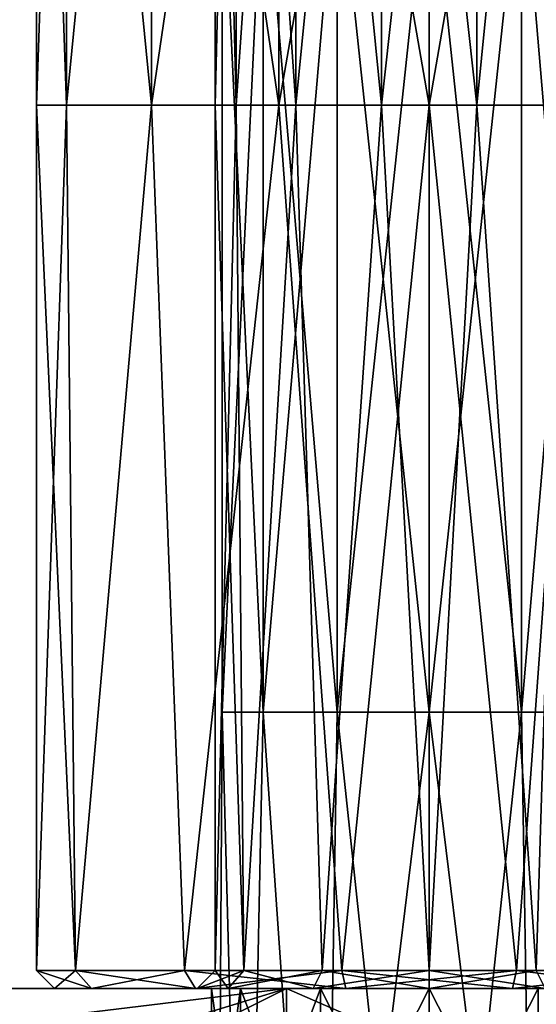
# Model space of a CAD drawing. Extents: x -90 to 358, y -508 to 4.
# Tile 4 of 21: x 57 to 71, y -490 to -463. Entities that reach past the tile are written whole.
import ezdxf

# ---------------------------------------------------------------- set-up
doc = ezdxf.new("R2010")
doc.units = 0
doc.header["$LTSCALE"] = 52.148148
for name, color, linetype in [('100', 7, 'CONTINUOUS'), ('101', 7, 'CONTINUOUS'), ('102', 7, 'CONTINUOUS'), ('103', 7, 'CONTINUOUS'), ('110', 7, 'CONTINUOUS'), ('111', 7, 'CONTINUOUS'), ('117', 7, 'CONTINUOUS'), ('122', 7, 'CONTINUOUS'), ('123', 7, 'CONTINUOUS'), ('125', 7, 'CONTINUOUS'), ('126', 7, 'CONTINUOUS'), ('64', 7, 'CONTINUOUS'), ('70', 7, 'CONTINUOUS'), ('90', 7, 'CONTINUOUS'), ('92', 7, 'CONTINUOUS'), ('93', 7, 'CONTINUOUS'), ('94', 7, 'CONTINUOUS'), ('95', 7, 'CONTINUOUS')]:
    doc.layers.add(name, color=color, linetype=linetype)

msp = doc.modelspace()

# ---------------------------------------------------------------- linework, layer by layer
at = {"layer": '100', "linetype": 'CONTINUOUS'}
for points in [[(57.5, -490), (58.54, -490, 4.556), (57, -489.5), (57.5, -490)], [(57, -489.5), (58.54, -490, 4.556), (58.089, -489.5, 4.773), (57, -489.5)], [(58.54, -490, 4.556), (61.453, -490, 8.209), (58.089, -489.5, 4.773), (58.54, -490, 4.556)], [(61.453, -490, 8.209), (61.142, -489.5, 8.6), (58.089, -489.5, 4.773), (61.453, -490, 8.209)], [(61.453, -490, 8.209), (65.664, -490, 10.237), (61.142, -489.5, 8.6), (61.453, -490, 8.209)], [(65.664, -490, 10.237), (65.552, -489.5, 10.724), (61.142, -489.5, 8.6), (65.664, -490, 10.237)], [(65.664, -490, 10.237), (70.336, -490, 10.237), (65.552, -489.5, 10.724), (65.664, -490, 10.237)], [(70.336, -490, 10.237), (70.448, -489.5, 10.724), (65.552, -489.5, 10.724), (70.336, -490, 10.237)], [(70.336, -490, 10.237), (74.547, -490, 8.209), (70.448, -489.5, 10.724), (70.336, -490, 10.237)], [(74.547, -490, 8.209), (74.858, -489.5, 8.6), (70.448, -489.5, 10.724), (74.547, -490, 8.209)]]:
    msp.add_3dface(points, dxfattribs=at)
at = {"layer": '101', "linetype": 'CONTINUOUS'}
for points in [[(57.5, -490), (57, -489.5), (58.089, -489.5, -4.773), (57.5, -490)], [(58.54, -490, -4.556), (57.5, -490), (58.089, -489.5, -4.773), (58.54, -490, -4.556)], [(58.54, -490, -4.556), (58.089, -489.5, -4.773), (61.142, -489.5, -8.6), (58.54, -490, -4.556)], [(61.453, -490, -8.209), (58.54, -490, -4.556), (61.142, -489.5, -8.6), (61.453, -490, -8.209)], [(61.453, -490, -8.209), (61.142, -489.5, -8.6), (65.552, -489.5, -10.724), (61.453, -490, -8.209)], [(65.664, -490, -10.237), (61.453, -490, -8.209), (65.552, -489.5, -10.724), (65.664, -490, -10.237)], [(65.664, -490, -10.237), (65.552, -489.5, -10.724), (70.448, -489.5, -10.724), (65.664, -490, -10.237)], [(70.336, -490, -10.237), (65.664, -490, -10.237), (70.448, -489.5, -10.724), (70.336, -490, -10.237)], [(74.547, -490, -8.209), (70.336, -490, -10.237), (74.858, -489.5, -8.6), (74.547, -490, -8.209)], [(70.336, -490, -10.237), (70.448, -489.5, -10.724), (74.858, -489.5, -8.6), (70.336, -490, -10.237)]]:
    msp.add_3dface(points, dxfattribs=at)
at = {"layer": '102', "linetype": 'CONTINUOUS'}
for points in [[(62.371, -490, 3.25), (61.5, -490), (62.804, -489.5, 3), (62.371, -490, 3.25)], [(61.5, -490), (62, -489.5), (62.804, -489.5, 3), (61.5, -490)], [(64.75, -490, 5.629), (62.371, -490, 3.25), (65, -489.5, 5.196), (64.75, -490, 5.629)], [(62.371, -490, 3.25), (62.804, -489.5, 3), (65, -489.5, 5.196), (62.371, -490, 3.25)], [(68, -490, 6.5), (64.75, -490, 5.629), (68, -489.5, 6), (68, -490, 6.5)], [(64.75, -490, 5.629), (65, -489.5, 5.196), (68, -489.5, 6), (64.75, -490, 5.629)], [(71.25, -490, 5.629), (68, -490, 6.5), (71, -489.5, 5.196), (71.25, -490, 5.629)], [(68, -490, 6.5), (68, -489.5, 6), (71, -489.5, 5.196), (68, -490, 6.5)], [(71.25, -490, 5.629), (71, -489.5, 5.196), (73.196, -489.5, 3), (71.25, -490, 5.629)]]:
    msp.add_3dface(points, dxfattribs=at)
at = {"layer": '103', "linetype": 'CONTINUOUS'}
for points in [[(61.5, -490), (62.371, -490, -3.25), (62, -489.5), (61.5, -490)], [(62, -489.5), (62.371, -490, -3.25), (62.804, -489.5, -3), (62, -489.5)], [(62.371, -490, -3.25), (64.75, -490, -5.629), (62.804, -489.5, -3), (62.371, -490, -3.25)], [(64.75, -490, -5.629), (65, -489.5, -5.196), (62.804, -489.5, -3), (64.75, -490, -5.629)], [(64.75, -490, -5.629), (68, -490, -6.5), (65, -489.5, -5.196), (64.75, -490, -5.629)], [(68, -490, -6.5), (68, -489.5, -6), (65, -489.5, -5.196), (68, -490, -6.5)], [(68, -490, -6.5), (71.25, -490, -5.629), (68, -489.5, -6), (68, -490, -6.5)], [(71.25, -490, -5.629), (71, -489.5, -5.196), (68, -489.5, -6), (71.25, -490, -5.629)]]:
    msp.add_3dface(points, dxfattribs=at)
at = {"layer": '110', "color": 8, "linetype": 'CONTINUOUS'}
for points in [[(52, -490, -25), (64, -496, -25), (43.515, -492.485, -25), (52, -490, -25)], [(64, -490, -25), (64, -496, -25), (52, -490, -25), (64, -490, -25)]]:
    msp.add_3dface(points, dxfattribs=at)
at = {"layer": '111', "color": 8, "linetype": 'CONTINUOUS'}
for points in [[(43.515, -492.485, 25), (47.408, -495.087, 25), (64, -490, 25), (43.515, -492.485, 25)], [(52, -490, 25), (43.515, -492.485, 25), (64, -490, 25), (52, -490, 25)], [(47.408, -495.087, 25), (52, -496, 25), (64, -490, 25), (47.408, -495.087, 25)], [(52, -496, 25), (64, -496, 25), (64, -490, 25), (52, -496, 25)]]:
    msp.add_3dface(points, dxfattribs=at)
at = {"layer": '117', "color": 8, "linetype": 'CONTINUOUS'}
for points in [[(64, -490, -25), (52, -490, -25), (52, -490, -8.333), (64, -490, -25)], [(64, -490, -25), (52, -490, -8.333), (77.759, -490, -7.811), (64, -490, -25)], [(52, -490, 25), (64, -490, 25), (77.759, -490, 7.811), (52, -490, 25)], [(52, -490, 25), (77.759, -490, 7.811), (52, -490, 23.498), (52, -490, 25)], [(52, -490, 23.498), (77.759, -490, 7.811), (52, -490, 8.333), (52, -490, 23.498)], [(52, -490, 8.333), (77.759, -490, 7.811), (68, -490, 6.1), (52, -490, 8.333)], [(52, -490, -0.763), (52, -490, 8.333), (61.9, -490), (52, -490, -0.763)], [(52, -490, 8.333), (68, -490, 6.1), (64.95, -490, 5.283), (52, -490, 8.333)], [(61.9, -490), (52, -490, 8.333), (62.717, -490, 3.05), (61.9, -490)], [(62.717, -490, 3.05), (52, -490, 8.333), (64.95, -490, 5.283), (62.717, -490, 3.05)], [(52, -490, -8.333), (52, -490, -0.763), (64.95, -490, -5.283), (52, -490, -8.333)], [(64.95, -490, -5.283), (52, -490, -0.763), (62.717, -490, -3.05), (64.95, -490, -5.283)], [(62.717, -490, -3.05), (52, -490, -0.763), (61.9, -490), (62.717, -490, -3.05)], [(77.759, -490, -7.811), (52, -490, -8.333), (68, -490, -6.1), (77.759, -490, -7.811)], [(68, -490, -6.1), (52, -490, -8.333), (64.95, -490, -5.283), (68, -490, -6.1)], [(68, -490, 6.1), (77.759, -490, 7.811), (71.05, -490, 5.283), (68, -490, 6.1)], [(71.05, -490, -5.283), (77.759, -490, -7.811), (68, -490, -6.1), (71.05, -490, -5.283)]]:
    msp.add_3dface(points, dxfattribs=at)
at = {"layer": '122', "color": 8, "linetype": 'CONTINUOUS'}
for points in [[(62.717, -496, 3.05), (61.9, -496), (62.717, -490, 3.05), (62.717, -496, 3.05)], [(61.9, -496), (62.717, -496, -3.05), (61.9, -490), (61.9, -496)], [(61.9, -496), (61.9, -490), (62.717, -490, 3.05), (61.9, -496)], [(62.717, -496, -3.05), (62.717, -490, -3.05), (61.9, -490), (62.717, -496, -3.05)], [(64.95, -496, 5.283), (62.717, -496, 3.05), (64.95, -490, 5.283), (64.95, -496, 5.283)], [(62.717, -496, 3.05), (62.717, -490, 3.05), (64.95, -490, 5.283), (62.717, -496, 3.05)], [(62.717, -496, -3.05), (64.95, -496, -5.283), (62.717, -490, -3.05), (62.717, -496, -3.05)], [(64.95, -496, -5.283), (64.95, -490, -5.283), (62.717, -490, -3.05), (64.95, -496, -5.283)], [(68, -496, 6.1), (64.95, -496, 5.283), (68, -490, 6.1), (68, -496, 6.1)], [(68, -490, 6.1), (64.95, -496, 5.283), (64.95, -490, 5.283), (68, -490, 6.1)], [(64.95, -496, -5.283), (68, -496, -6.1), (64.95, -490, -5.283), (64.95, -496, -5.283)], [(68, -496, -6.1), (68, -490, -6.1), (64.95, -490, -5.283), (68, -496, -6.1)]]:
    msp.add_3dface(points, dxfattribs=at)
at = {"layer": '123', "color": 8, "linetype": 'CONTINUOUS'}
for points in [[(71.05, -496, 5.283), (68, -496, 6.1), (71.05, -490, 5.283), (71.05, -496, 5.283)], [(68, -496, 6.1), (68, -490, 6.1), (71.05, -490, 5.283), (68, -496, 6.1)], [(68, -496, -6.1), (71.05, -496, -5.283), (68, -490, -6.1), (68, -496, -6.1)], [(71.05, -496, -5.283), (71.05, -490, -5.283), (68, -490, -6.1), (71.05, -496, -5.283)]]:
    msp.add_3dface(points, dxfattribs=at)
at = {"layer": '125', "color": 8, "linetype": 'CONTINUOUS'}
for points in [[(64, -490, 25), (64, -496, 25), (77.759, -490, 7.811), (64, -490, 25)], [(64, -496, 25), (77.759, -496, 7.811), (77.759, -490, 7.811), (64, -496, 25)]]:
    msp.add_3dface(points, dxfattribs=at)
at = {"layer": '126', "color": 8, "linetype": 'CONTINUOUS'}
for points in [[(64, -496, -25), (64, -490, -25), (77.759, -496, -7.811), (64, -496, -25)], [(77.759, -496, -7.811), (64, -490, -25), (77.759, -490, -7.811), (77.759, -496, -7.811)]]:
    msp.add_3dface(points, dxfattribs=at)
at = {"layer": '64', "color": 8, "linetype": 'CONTINUOUS'}
for points in [[(63.348, -482.263, -3.71), (62.199, -482.263, -1.324), (63.348, -458.002, -3.71), (63.348, -482.263, -3.71)], [(62.199, -482.263, -1.324), (62.199, -482.263, 1.324), (62.199, -458.002, -1.324), (62.199, -482.263, -1.324)], [(63.348, -458.002, -3.71), (62.199, -482.263, -1.324), (62.199, -458.002, -1.324), (63.348, -458.002, -3.71)], [(62.199, -482.263, 1.324), (63.348, -482.263, 3.71), (62.199, -458.002, 1.324), (62.199, -482.263, 1.324)], [(62.199, -458.002, -1.324), (62.199, -482.263, 1.324), (62.199, -458.002, 1.324), (62.199, -458.002, -1.324)], [(62.199, -458.002, 1.324), (63.348, -482.263, 3.71), (63.348, -458.002, 3.71), (62.199, -458.002, 1.324)], [(65.418, -482.263, -5.361), (63.348, -482.263, -3.71), (65.418, -458.002, -5.361), (65.418, -482.263, -5.361)], [(65.418, -458.002, -5.361), (63.348, -482.263, -3.71), (63.348, -458.002, -3.71), (65.418, -458.002, -5.361)], [(63.348, -482.263, 3.71), (65.418, -482.263, 5.361), (63.348, -458.002, 3.71), (63.348, -482.263, 3.71)], [(63.348, -458.002, 3.71), (65.418, -482.263, 5.361), (65.418, -458.002, 5.361), (63.348, -458.002, 3.71)], [(68, -482.263, -5.95), (65.418, -482.263, -5.361), (68, -458.002, -5.95), (68, -482.263, -5.95)], [(68, -458.002, -5.95), (65.418, -482.263, -5.361), (65.418, -458.002, -5.361), (68, -458.002, -5.95)], [(65.418, -482.263, 5.361), (68, -482.263, 5.95), (65.418, -458.002, 5.361), (65.418, -482.263, 5.361)], [(65.418, -458.002, 5.361), (68, -482.263, 5.95), (68, -458.002, 5.95), (65.418, -458.002, 5.361)], [(62.199, -482.263, 1.324), (62.199, -482.263, -1.324), (62.05, -506.5, 0), (62.199, -482.263, 1.324)], [(62.05, -506.5, 0), (62.199, -482.263, -1.324), (62.847, -506.5, -2.975), (62.05, -506.5, 0)], [(62.847, -506.5, 2.975), (62.199, -482.263, 1.324), (62.05, -506.5, 0), (62.847, -506.5, 2.975)], [(62.199, -482.263, -1.324), (63.348, -482.263, -3.71), (62.847, -506.5, -2.975), (62.199, -482.263, -1.324)], [(63.348, -482.263, 3.71), (62.199, -482.263, 1.324), (62.847, -506.5, 2.975), (63.348, -482.263, 3.71)], [(62.847, -506.5, -2.975), (63.348, -482.263, -3.71), (65.025, -506.5, -5.153), (62.847, -506.5, -2.975)], [(65.025, -506.5, 5.153), (63.348, -482.263, 3.71), (62.847, -506.5, 2.975), (65.025, -506.5, 5.153)], [(63.348, -482.263, -3.71), (65.418, -482.263, -5.361), (65.025, -506.5, -5.153), (63.348, -482.263, -3.71)], [(65.418, -482.263, 5.361), (63.348, -482.263, 3.71), (65.025, -506.5, 5.153), (65.418, -482.263, 5.361)], [(68, -482.263, -5.95), (68, -506.5, -5.95), (65.025, -506.5, -5.153), (68, -482.263, -5.95)], [(65.418, -482.263, -5.361), (68, -482.263, -5.95), (65.025, -506.5, -5.153), (65.418, -482.263, -5.361)], [(68, -506.5, 5.95), (65.418, -482.263, 5.361), (65.025, -506.5, 5.153), (68, -506.5, 5.95)], [(68, -482.263, 5.95), (65.418, -482.263, 5.361), (68, -506.5, 5.95), (68, -482.263, 5.95)]]:
    msp.add_3dface(points, dxfattribs=at)
at = {"layer": '70', "color": 8, "linetype": 'CONTINUOUS'}
for points in [[(68, -482.263, -5.95), (68, -458.002, -5.95), (70.582, -458.002, -5.361), (68, -482.263, -5.95)], [(70.582, -482.263, -5.361), (68, -482.263, -5.95), (70.582, -458.002, -5.361), (70.582, -482.263, -5.361)], [(68, -458.002, 5.95), (68, -482.263, 5.95), (70.582, -482.263, 5.361), (68, -458.002, 5.95)], [(68, -458.002, 5.95), (70.582, -482.263, 5.361), (70.582, -458.002, 5.361), (68, -458.002, 5.95)], [(70.582, -482.263, 5.361), (72.652, -482.263, 3.71), (70.582, -458.002, 5.361), (70.582, -482.263, 5.361)], [(70.582, -458.002, 5.361), (72.652, -482.263, 3.71), (72.652, -458.002, 3.71), (70.582, -458.002, 5.361)], [(72.652, -482.263, -3.71), (70.582, -482.263, -5.361), (72.652, -458.002, -3.71), (72.652, -482.263, -3.71)], [(72.652, -458.002, -3.71), (70.582, -482.263, -5.361), (70.582, -458.002, -5.361), (72.652, -458.002, -3.71)], [(68, -506.5, -5.95), (68, -482.263, -5.95), (70.582, -482.263, -5.361), (68, -506.5, -5.95)], [(68, -506.5, -5.95), (70.582, -482.263, -5.361), (70.975, -506.5, -5.153), (68, -506.5, -5.95)], [(68, -482.263, 5.95), (68, -506.5, 5.95), (70.975, -506.5, 5.153), (68, -482.263, 5.95)], [(70.582, -482.263, 5.361), (68, -482.263, 5.95), (70.975, -506.5, 5.153), (70.582, -482.263, 5.361)], [(72.652, -482.263, 3.71), (70.582, -482.263, 5.361), (70.975, -506.5, 5.153), (72.652, -482.263, 3.71)], [(70.582, -482.263, -5.361), (72.652, -482.263, -3.71), (70.975, -506.5, -5.153), (70.582, -482.263, -5.361)], [(73.153, -506.5, 2.975), (72.652, -482.263, 3.71), (70.975, -506.5, 5.153), (73.153, -506.5, 2.975)], [(70.975, -506.5, -5.153), (72.652, -482.263, -3.71), (73.153, -506.5, -2.975), (70.975, -506.5, -5.153)]]:
    msp.add_3dface(points, dxfattribs=at)
at = {"layer": '90', "linetype": 'CONTINUOUS'}
for points in [[(58.54, -490, 4.556), (57.5, -490), (62.371, -490, 3.25), (58.54, -490, 4.556)], [(57.5, -490), (58.54, -490, -4.556), (61.5, -490), (57.5, -490)], [(62.371, -490, 3.25), (57.5, -490), (61.5, -490), (62.371, -490, 3.25)], [(61.453, -490, 8.209), (58.54, -490, 4.556), (74.547, -490, 8.209), (61.453, -490, 8.209)], [(74.547, -490, 8.209), (58.54, -490, 4.556), (68, -490, 6.5), (74.547, -490, 8.209)], [(68, -490, 6.5), (58.54, -490, 4.556), (64.75, -490, 5.629), (68, -490, 6.5)], [(64.75, -490, 5.629), (58.54, -490, 4.556), (62.371, -490, 3.25), (64.75, -490, 5.629)], [(58.54, -490, -4.556), (61.453, -490, -8.209), (64.75, -490, -5.629), (58.54, -490, -4.556)], [(61.5, -490), (58.54, -490, -4.556), (62.371, -490, -3.25), (61.5, -490)], [(62.371, -490, -3.25), (58.54, -490, -4.556), (64.75, -490, -5.629), (62.371, -490, -3.25)], [(65.664, -490, 10.237), (61.453, -490, 8.209), (70.336, -490, 10.237), (65.664, -490, 10.237)], [(70.336, -490, 10.237), (61.453, -490, 8.209), (74.547, -490, 8.209), (70.336, -490, 10.237)], [(74.547, -490, -8.209), (77.46, -490, -4.556), (61.453, -490, -8.209), (74.547, -490, -8.209)], [(61.453, -490, -8.209), (77.46, -490, -4.556), (68, -490, -6.5), (61.453, -490, -8.209)], [(65.664, -490, -10.237), (74.547, -490, -8.209), (61.453, -490, -8.209), (65.664, -490, -10.237)], [(64.75, -490, -5.629), (61.453, -490, -8.209), (68, -490, -6.5), (64.75, -490, -5.629)], [(70.336, -490, -10.237), (74.547, -490, -8.209), (65.664, -490, -10.237), (70.336, -490, -10.237)], [(71.25, -490, 5.629), (74.547, -490, 8.209), (68, -490, 6.5), (71.25, -490, 5.629)], [(68, -490, -6.5), (77.46, -490, -4.556), (71.25, -490, -5.629), (68, -490, -6.5)]]:
    msp.add_3dface(points, dxfattribs=at)
at = {"layer": '92', "linetype": 'CONTINUOUS'}
for points in [[(57.837, -465.263, -4.21), (57, -465.263), (57.837, -441.002, -4.21), (57.837, -465.263, -4.21)], [(57, -465.263), (57, -441.002), (57.837, -441.002, -4.21), (57, -465.263)], [(60.222, -465.263, -7.778), (57.837, -465.263, -4.21), (60.222, -441.002, -7.778), (60.222, -465.263, -7.778)], [(60.222, -441.002, -7.778), (57.837, -465.263, -4.21), (57.837, -441.002, -4.21), (60.222, -441.002, -7.778)], [(63.79, -465.263, -10.163), (60.222, -465.263, -7.778), (63.79, -441.002, -10.163), (63.79, -465.263, -10.163)], [(63.79, -441.002, -10.163), (60.222, -465.263, -7.778), (60.222, -441.002, -7.778), (63.79, -441.002, -10.163)], [(68, -465.263, -11), (63.79, -465.263, -10.163), (68, -441.002, -11), (68, -465.263, -11)], [(68, -441.002, -11), (63.79, -465.263, -10.163), (63.79, -441.002, -10.163), (68, -441.002, -11)], [(72.21, -465.263, -10.163), (68, -465.263, -11), (72.21, -441.002, -10.163), (72.21, -465.263, -10.163)], [(72.21, -441.002, -10.163), (68, -465.263, -11), (68, -441.002, -11), (72.21, -441.002, -10.163)], [(58.089, -489.5, -4.773), (57, -489.5), (57.837, -465.263, -4.21), (58.089, -489.5, -4.773)], [(57.837, -465.263, -4.21), (57, -489.5), (57, -465.263), (57.837, -465.263, -4.21)], [(60.222, -465.263, -7.778), (58.089, -489.5, -4.773), (57.837, -465.263, -4.21), (60.222, -465.263, -7.778)], [(61.142, -489.5, -8.6), (58.089, -489.5, -4.773), (60.222, -465.263, -7.778), (61.142, -489.5, -8.6)], [(63.79, -465.263, -10.163), (61.142, -489.5, -8.6), (60.222, -465.263, -7.778), (63.79, -465.263, -10.163)], [(65.552, -489.5, -10.724), (61.142, -489.5, -8.6), (63.79, -465.263, -10.163), (65.552, -489.5, -10.724)], [(68, -465.263, -11), (65.552, -489.5, -10.724), (63.79, -465.263, -10.163), (68, -465.263, -11)], [(70.448, -489.5, -10.724), (65.552, -489.5, -10.724), (68, -465.263, -11), (70.448, -489.5, -10.724)], [(72.21, -465.263, -10.163), (70.448, -489.5, -10.724), (68, -465.263, -11), (72.21, -465.263, -10.163)], [(74.858, -489.5, -8.6), (70.448, -489.5, -10.724), (72.21, -465.263, -10.163), (74.858, -489.5, -8.6)]]:
    msp.add_3dface(points, dxfattribs=at)
at = {"layer": '93', "linetype": 'CONTINUOUS'}
for points in [[(57, -441.002), (57, -465.263), (57.837, -465.263, 4.21), (57, -441.002)], [(57, -441.002), (57.837, -465.263, 4.21), (57.837, -441.002, 4.21), (57, -441.002)], [(57.837, -465.263, 4.21), (60.222, -465.263, 7.778), (57.837, -441.002, 4.21), (57.837, -465.263, 4.21)], [(57.837, -441.002, 4.21), (60.222, -465.263, 7.778), (60.222, -441.002, 7.778), (57.837, -441.002, 4.21)], [(60.222, -465.263, 7.778), (63.79, -465.263, 10.163), (60.222, -441.002, 7.778), (60.222, -465.263, 7.778)], [(60.222, -441.002, 7.778), (63.79, -465.263, 10.163), (63.79, -441.002, 10.163), (60.222, -441.002, 7.778)], [(63.79, -465.263, 10.163), (68, -465.263, 11), (63.79, -441.002, 10.163), (63.79, -465.263, 10.163)], [(63.79, -441.002, 10.163), (68, -465.263, 11), (68, -441.002, 11), (63.79, -441.002, 10.163)], [(68, -465.263, 11), (72.21, -465.263, 10.163), (68, -441.002, 11), (68, -465.263, 11)], [(68, -441.002, 11), (72.21, -465.263, 10.163), (72.21, -441.002, 10.163), (68, -441.002, 11)], [(57, -465.263), (57, -489.5), (58.089, -489.5, 4.773), (57, -465.263)], [(57, -465.263), (58.089, -489.5, 4.773), (57.837, -465.263, 4.21), (57, -465.263)], [(57.837, -465.263, 4.21), (58.089, -489.5, 4.773), (60.222, -465.263, 7.778), (57.837, -465.263, 4.21)], [(58.089, -489.5, 4.773), (61.142, -489.5, 8.6), (60.222, -465.263, 7.778), (58.089, -489.5, 4.773)], [(60.222, -465.263, 7.778), (61.142, -489.5, 8.6), (63.79, -465.263, 10.163), (60.222, -465.263, 7.778)], [(61.142, -489.5, 8.6), (65.552, -489.5, 10.724), (63.79, -465.263, 10.163), (61.142, -489.5, 8.6)], [(63.79, -465.263, 10.163), (65.552, -489.5, 10.724), (68, -465.263, 11), (63.79, -465.263, 10.163)], [(65.552, -489.5, 10.724), (70.448, -489.5, 10.724), (68, -465.263, 11), (65.552, -489.5, 10.724)], [(68, -465.263, 11), (70.448, -489.5, 10.724), (72.21, -465.263, 10.163), (68, -465.263, 11)], [(70.448, -489.5, 10.724), (74.858, -489.5, 8.6), (72.21, -465.263, 10.163), (70.448, -489.5, 10.724)]]:
    msp.add_3dface(points, dxfattribs=at)
at = {"layer": '94', "linetype": 'CONTINUOUS'}
for points in [[(62.594, -465.263, 2.603), (62, -465.263), (62.594, -441.002, 2.603), (62.594, -465.263, 2.603)], [(62, -465.263), (62, -441.002), (62.594, -441.002, 2.603), (62, -465.263)], [(64.259, -465.263, 4.691), (62.594, -465.263, 2.603), (64.259, -441.002, 4.691), (64.259, -465.263, 4.691)], [(64.259, -441.002, 4.691), (62.594, -465.263, 2.603), (62.594, -441.002, 2.603), (64.259, -441.002, 4.691)], [(66.665, -465.263, 5.85), (64.259, -465.263, 4.691), (66.665, -441.002, 5.85), (66.665, -465.263, 5.85)], [(66.665, -441.002, 5.85), (64.259, -465.263, 4.691), (64.259, -441.002, 4.691), (66.665, -441.002, 5.85)], [(69.335, -465.263, 5.85), (66.665, -465.263, 5.85), (69.335, -441.002, 5.85), (69.335, -465.263, 5.85)], [(69.335, -441.002, 5.85), (66.665, -465.263, 5.85), (66.665, -441.002, 5.85), (69.335, -441.002, 5.85)], [(71.741, -465.263, 4.691), (69.335, -465.263, 5.85), (71.741, -441.002, 4.691), (71.741, -465.263, 4.691)], [(71.741, -441.002, 4.691), (69.335, -465.263, 5.85), (69.335, -441.002, 5.85), (71.741, -441.002, 4.691)], [(62.804, -489.5, 3), (62, -489.5), (62.594, -465.263, 2.603), (62.804, -489.5, 3)], [(62.594, -465.263, 2.603), (62, -489.5), (62, -465.263), (62.594, -465.263, 2.603)], [(64.259, -465.263, 4.691), (62.804, -489.5, 3), (62.594, -465.263, 2.603), (64.259, -465.263, 4.691)], [(65, -489.5, 5.196), (62.804, -489.5, 3), (64.259, -465.263, 4.691), (65, -489.5, 5.196)], [(66.665, -465.263, 5.85), (65, -489.5, 5.196), (64.259, -465.263, 4.691), (66.665, -465.263, 5.85)], [(68, -489.5, 6), (65, -489.5, 5.196), (66.665, -465.263, 5.85), (68, -489.5, 6)], [(69.335, -465.263, 5.85), (68, -489.5, 6), (66.665, -465.263, 5.85), (69.335, -465.263, 5.85)], [(71, -489.5, 5.196), (68, -489.5, 6), (69.335, -465.263, 5.85), (71, -489.5, 5.196)], [(71.741, -465.263, 4.691), (71, -489.5, 5.196), (69.335, -465.263, 5.85), (71.741, -465.263, 4.691)], [(73.196, -489.5, 3), (71, -489.5, 5.196), (71.741, -465.263, 4.691), (73.196, -489.5, 3)]]:
    msp.add_3dface(points, dxfattribs=at)
at = {"layer": '95', "linetype": 'CONTINUOUS'}
for points in [[(62, -441.002), (62, -465.263), (62.594, -465.263, -2.603), (62, -441.002)], [(62, -441.002), (62.594, -465.263, -2.603), (62.594, -441.002, -2.603), (62, -441.002)], [(62.594, -465.263, -2.603), (64.259, -465.263, -4.691), (62.594, -441.002, -2.603), (62.594, -465.263, -2.603)], [(62.594, -441.002, -2.603), (64.259, -465.263, -4.691), (64.259, -441.002, -4.691), (62.594, -441.002, -2.603)], [(64.259, -465.263, -4.691), (66.665, -465.263, -5.85), (64.259, -441.002, -4.691), (64.259, -465.263, -4.691)], [(64.259, -441.002, -4.691), (66.665, -465.263, -5.85), (66.665, -441.002, -5.85), (64.259, -441.002, -4.691)], [(66.665, -465.263, -5.85), (69.335, -465.263, -5.85), (66.665, -441.002, -5.85), (66.665, -465.263, -5.85)], [(66.665, -441.002, -5.85), (69.335, -465.263, -5.85), (69.335, -441.002, -5.85), (66.665, -441.002, -5.85)], [(69.335, -465.263, -5.85), (71.741, -465.263, -4.691), (69.335, -441.002, -5.85), (69.335, -465.263, -5.85)], [(69.335, -441.002, -5.85), (71.741, -465.263, -4.691), (71.741, -441.002, -4.691), (69.335, -441.002, -5.85)], [(62, -465.263), (62, -489.5), (62.804, -489.5, -3), (62, -465.263)], [(62, -465.263), (62.804, -489.5, -3), (62.594, -465.263, -2.603), (62, -465.263)], [(62.594, -465.263, -2.603), (62.804, -489.5, -3), (64.259, -465.263, -4.691), (62.594, -465.263, -2.603)], [(62.804, -489.5, -3), (65, -489.5, -5.196), (64.259, -465.263, -4.691), (62.804, -489.5, -3)], [(64.259, -465.263, -4.691), (65, -489.5, -5.196), (66.665, -465.263, -5.85), (64.259, -465.263, -4.691)], [(65, -489.5, -5.196), (68, -489.5, -6), (66.665, -465.263, -5.85), (65, -489.5, -5.196)], [(66.665, -465.263, -5.85), (68, -489.5, -6), (69.335, -465.263, -5.85), (66.665, -465.263, -5.85)], [(68, -489.5, -6), (71, -489.5, -5.196), (69.335, -465.263, -5.85), (68, -489.5, -6)], [(69.335, -465.263, -5.85), (71, -489.5, -5.196), (71.741, -465.263, -4.691), (69.335, -465.263, -5.85)]]:
    msp.add_3dface(points, dxfattribs=at)

doc.saveas('drawing.dxf')
